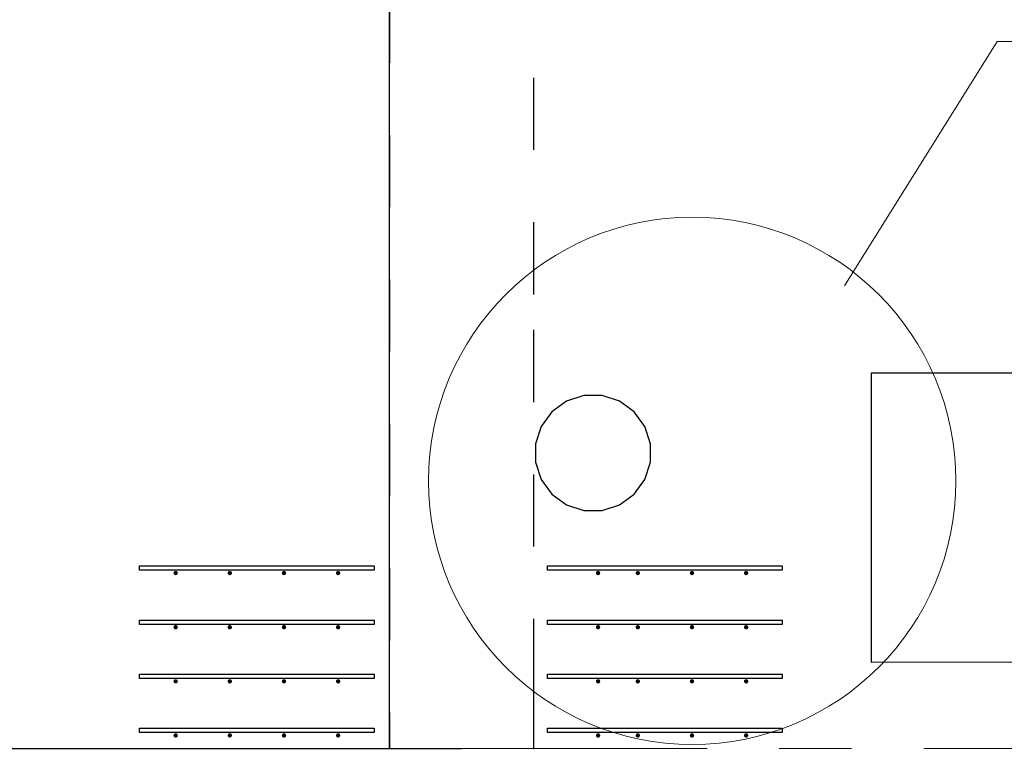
# Model space of a CAD drawing. Header units: metres. Extents: x -38 to 93, y -15 to 21.
# Tile 54 of 256: x 25.52 to 26.88, y 8.98 to 10.01. Entities that reach past the tile are written whole.
import ezdxf

# ---------------------------------------------------------------- set-up
doc = ezdxf.new("R2010")
doc.units = ezdxf.units.M
for name, pattern in [('______11', [0.5, 0.4, -0.05, 0, -0.05]), ('______2', [0.0405, 0.03, -0.0105]), ('______5', [1.1, 0.8, -0.1, 0.1, -0.1])]:
    doc.linetypes.add(name, pattern=pattern)
for name, color, linetype, lineweight in [('XR$1$Осевая линия (1)', 7, '______5', 13), ('XR$4$Арматурный каркас 01', 4, 'Continuous', 35), ('XR$4$Общий слой (1)_1', 7, 'Continuous', 13), ('XR$4$Перекрытие (1)', 7, 'Continuous', 35)]:
    doc.layers.add(name, color=color, linetype=linetype, lineweight=lineweight)
doc.layers.add('XR$6$Стена_ бетон несущ.', color=7, linetype='Continuous', lineweight=70, true_color=0xb4b496)

msp = doc.modelspace()

# ---------------------------------------------------------------- hatches: boundary and pattern name
at = {"layer": 'XR$4$Арматурный каркас 01', "linetype": 'Continuous', "lineweight": 50, "transparency": 33554687}
for points in [[(25.737, 9.2432), (25.7368, 9.2444), (25.7362, 9.2454), (25.7352, 9.246), (25.734, 9.2462), (25.7329, 9.246), (25.7319, 9.2454), (25.7313, 9.2444), (25.731, 9.2432), (25.7313, 9.2421), (25.7319, 9.2411), (25.7329, 9.2405), (25.734, 9.2402), (25.7352, 9.2405), (25.7362, 9.2411), (25.7368, 9.2421)], [(25.737, 9.2432), (25.7368, 9.2444), (25.7362, 9.2454), (25.7352, 9.246), (25.734, 9.2462), (25.7329, 9.246), (25.7319, 9.2454), (25.7313, 9.2444), (25.731, 9.2432), (25.7313, 9.2421), (25.7319, 9.2411), (25.7329, 9.2405), (25.734, 9.2402), (25.7352, 9.2405), (25.7362, 9.2411), (25.7368, 9.2421)], [(25.812, 9.2432), (25.8118, 9.2444), (25.8112, 9.2454), (25.8102, 9.246), (25.809, 9.2462), (25.8079, 9.246), (25.8069, 9.2454), (25.8063, 9.2444), (25.806, 9.2432), (25.8063, 9.2421), (25.8069, 9.2411), (25.8079, 9.2405), (25.809, 9.2402), (25.8102, 9.2405), (25.8112, 9.2411), (25.8118, 9.2421)], [(25.812, 9.2432), (25.8118, 9.2444), (25.8112, 9.2454), (25.8102, 9.246), (25.809, 9.2462), (25.8079, 9.246), (25.8069, 9.2454), (25.8063, 9.2444), (25.806, 9.2432), (25.8063, 9.2421), (25.8069, 9.2411), (25.8079, 9.2405), (25.809, 9.2402), (25.8102, 9.2405), (25.8112, 9.2411), (25.8118, 9.2421)], [(25.887, 9.2432), (25.8868, 9.2444), (25.8862, 9.2454), (25.8852, 9.246), (25.884, 9.2462), (25.8829, 9.246), (25.8819, 9.2454), (25.8813, 9.2444), (25.881, 9.2432), (25.8813, 9.2421), (25.8819, 9.2411), (25.8829, 9.2405), (25.884, 9.2402), (25.8852, 9.2405), (25.8862, 9.2411), (25.8868, 9.2421)], [(25.887, 9.2432), (25.8868, 9.2444), (25.8862, 9.2454), (25.8852, 9.246), (25.884, 9.2462), (25.8829, 9.246), (25.8819, 9.2454), (25.8813, 9.2444), (25.881, 9.2432), (25.8813, 9.2421), (25.8819, 9.2411), (25.8829, 9.2405), (25.884, 9.2402), (25.8852, 9.2405), (25.8862, 9.2411), (25.8868, 9.2421)], [(25.962, 9.2432), (25.9618, 9.2444), (25.9612, 9.2454), (25.9602, 9.246), (25.959, 9.2462), (25.9579, 9.246), (25.9569, 9.2454), (25.9563, 9.2444), (25.956, 9.2432), (25.9563, 9.2421), (25.9569, 9.2411), (25.9579, 9.2405), (25.959, 9.2402), (25.9602, 9.2405), (25.9612, 9.2411), (25.9618, 9.2421)], [(25.962, 9.2432), (25.9618, 9.2444), (25.9612, 9.2454), (25.9602, 9.246), (25.959, 9.2462), (25.9579, 9.246), (25.9569, 9.2454), (25.9563, 9.2444), (25.956, 9.2432), (25.9563, 9.2421), (25.9569, 9.2411), (25.9579, 9.2405), (25.959, 9.2402), (25.9602, 9.2405), (25.9612, 9.2411), (25.9618, 9.2421)], [(26.322, 9.2432), (26.3218, 9.2444), (26.3212, 9.2454), (26.3202, 9.246), (26.319, 9.2462), (26.3179, 9.246), (26.3169, 9.2454), (26.3163, 9.2444), (26.316, 9.2432), (26.3163, 9.2421), (26.3169, 9.2411), (26.3179, 9.2405), (26.319, 9.2402), (26.3202, 9.2405), (26.3212, 9.2411), (26.3218, 9.2421)], [(26.322, 9.2432), (26.3218, 9.2444), (26.3212, 9.2454), (26.3202, 9.246), (26.319, 9.2462), (26.3179, 9.246), (26.3169, 9.2454), (26.3163, 9.2444), (26.316, 9.2432), (26.3163, 9.2421), (26.3169, 9.2411), (26.3179, 9.2405), (26.319, 9.2402), (26.3202, 9.2405), (26.3212, 9.2411), (26.3218, 9.2421)], [(26.377, 9.2432), (26.3768, 9.2444), (26.3762, 9.2454), (26.3752, 9.246), (26.374, 9.2462), (26.3729, 9.246), (26.3719, 9.2454), (26.3713, 9.2444), (26.371, 9.2432), (26.3713, 9.2421), (26.3719, 9.2411), (26.3729, 9.2405), (26.374, 9.2402), (26.3752, 9.2405), (26.3762, 9.2411), (26.3768, 9.2421)], [(26.377, 9.2432), (26.3768, 9.2444), (26.3762, 9.2454), (26.3752, 9.246), (26.374, 9.2462), (26.3729, 9.246), (26.3719, 9.2454), (26.3713, 9.2444), (26.371, 9.2432), (26.3713, 9.2421), (26.3719, 9.2411), (26.3729, 9.2405), (26.374, 9.2402), (26.3752, 9.2405), (26.3762, 9.2411), (26.3768, 9.2421)], [(26.452, 9.2432), (26.4518, 9.2444), (26.4512, 9.2454), (26.4502, 9.246), (26.449, 9.2462), (26.4479, 9.246), (26.4469, 9.2454), (26.4463, 9.2444), (26.446, 9.2432), (26.4463, 9.2421), (26.4469, 9.2411), (26.4479, 9.2405), (26.449, 9.2402), (26.4502, 9.2405), (26.4512, 9.2411), (26.4518, 9.2421)], [(26.452, 9.2432), (26.4518, 9.2444), (26.4512, 9.2454), (26.4502, 9.246), (26.449, 9.2462), (26.4479, 9.246), (26.4469, 9.2454), (26.4463, 9.2444), (26.446, 9.2432), (26.4463, 9.2421), (26.4469, 9.2411), (26.4479, 9.2405), (26.449, 9.2402), (26.4502, 9.2405), (26.4512, 9.2411), (26.4518, 9.2421)], [(26.527, 9.2432), (26.5268, 9.2444), (26.5262, 9.2454), (26.5252, 9.246), (26.524, 9.2462), (26.5229, 9.246), (26.5219, 9.2454), (26.5213, 9.2444), (26.521, 9.2432), (26.5213, 9.2421), (26.5219, 9.2411), (26.5229, 9.2405), (26.524, 9.2402), (26.5252, 9.2405), (26.5262, 9.2411), (26.5268, 9.2421)], [(26.527, 9.2432), (26.5268, 9.2444), (26.5262, 9.2454), (26.5252, 9.246), (26.524, 9.2462), (26.5229, 9.246), (26.5219, 9.2454), (26.5213, 9.2444), (26.521, 9.2432), (26.5213, 9.2421), (26.5219, 9.2411), (26.5229, 9.2405), (26.524, 9.2402), (26.5252, 9.2405), (26.5262, 9.2411), (26.5268, 9.2421)], [(25.737, 9.1682), (25.7368, 9.1694), (25.7362, 9.1704), (25.7352, 9.171), (25.734, 9.1712), (25.7329, 9.171), (25.7319, 9.1704), (25.7313, 9.1694), (25.731, 9.1682), (25.7313, 9.1671), (25.7319, 9.1661), (25.7329, 9.1655), (25.734, 9.1652), (25.7352, 9.1655), (25.7362, 9.1661), (25.7368, 9.1671)], [(25.737, 9.1682), (25.7368, 9.1694), (25.7362, 9.1704), (25.7352, 9.171), (25.734, 9.1712), (25.7329, 9.171), (25.7319, 9.1704), (25.7313, 9.1694), (25.731, 9.1682), (25.7313, 9.1671), (25.7319, 9.1661), (25.7329, 9.1655), (25.734, 9.1652), (25.7352, 9.1655), (25.7362, 9.1661), (25.7368, 9.1671)], [(25.812, 9.1682), (25.8118, 9.1694), (25.8112, 9.1704), (25.8102, 9.171), (25.809, 9.1712), (25.8079, 9.171), (25.8069, 9.1704), (25.8063, 9.1694), (25.806, 9.1682), (25.8063, 9.1671), (25.8069, 9.1661), (25.8079, 9.1655), (25.809, 9.1652), (25.8102, 9.1655), (25.8112, 9.1661), (25.8118, 9.1671)], [(25.812, 9.1682), (25.8118, 9.1694), (25.8112, 9.1704), (25.8102, 9.171), (25.809, 9.1712), (25.8079, 9.171), (25.8069, 9.1704), (25.8063, 9.1694), (25.806, 9.1682), (25.8063, 9.1671), (25.8069, 9.1661), (25.8079, 9.1655), (25.809, 9.1652), (25.8102, 9.1655), (25.8112, 9.1661), (25.8118, 9.1671)], [(25.887, 9.1682), (25.8868, 9.1694), (25.8862, 9.1704), (25.8852, 9.171), (25.884, 9.1712), (25.8829, 9.171), (25.8819, 9.1704), (25.8813, 9.1694), (25.881, 9.1682), (25.8813, 9.1671), (25.8819, 9.1661), (25.8829, 9.1655), (25.884, 9.1652), (25.8852, 9.1655), (25.8862, 9.1661), (25.8868, 9.1671)], [(25.887, 9.1682), (25.8868, 9.1694), (25.8862, 9.1704), (25.8852, 9.171), (25.884, 9.1712), (25.8829, 9.171), (25.8819, 9.1704), (25.8813, 9.1694), (25.881, 9.1682), (25.8813, 9.1671), (25.8819, 9.1661), (25.8829, 9.1655), (25.884, 9.1652), (25.8852, 9.1655), (25.8862, 9.1661), (25.8868, 9.1671)], [(25.962, 9.1682), (25.9618, 9.1694), (25.9612, 9.1704), (25.9602, 9.171), (25.959, 9.1712), (25.9579, 9.171), (25.9569, 9.1704), (25.9563, 9.1694), (25.956, 9.1682), (25.9563, 9.1671), (25.9569, 9.1661), (25.9579, 9.1655), (25.959, 9.1652), (25.9602, 9.1655), (25.9612, 9.1661), (25.9618, 9.1671)], [(25.962, 9.1682), (25.9618, 9.1694), (25.9612, 9.1704), (25.9602, 9.171), (25.959, 9.1712), (25.9579, 9.171), (25.9569, 9.1704), (25.9563, 9.1694), (25.956, 9.1682), (25.9563, 9.1671), (25.9569, 9.1661), (25.9579, 9.1655), (25.959, 9.1652), (25.9602, 9.1655), (25.9612, 9.1661), (25.9618, 9.1671)], [(26.322, 9.1682), (26.3218, 9.1694), (26.3212, 9.1704), (26.3202, 9.171), (26.319, 9.1712), (26.3179, 9.171), (26.3169, 9.1704), (26.3163, 9.1694), (26.316, 9.1682), (26.3163, 9.1671), (26.3169, 9.1661), (26.3179, 9.1655), (26.319, 9.1652), (26.3202, 9.1655), (26.3212, 9.1661), (26.3218, 9.1671)], [(26.322, 9.1682), (26.3218, 9.1694), (26.3212, 9.1704), (26.3202, 9.171), (26.319, 9.1712), (26.3179, 9.171), (26.3169, 9.1704), (26.3163, 9.1694), (26.316, 9.1682), (26.3163, 9.1671), (26.3169, 9.1661), (26.3179, 9.1655), (26.319, 9.1652), (26.3202, 9.1655), (26.3212, 9.1661), (26.3218, 9.1671)], [(26.377, 9.1682), (26.3768, 9.1694), (26.3762, 9.1704), (26.3752, 9.171), (26.374, 9.1712), (26.3729, 9.171), (26.3719, 9.1704), (26.3713, 9.1694), (26.371, 9.1682), (26.3713, 9.1671), (26.3719, 9.1661), (26.3729, 9.1655), (26.374, 9.1652), (26.3752, 9.1655), (26.3762, 9.1661), (26.3768, 9.1671)], [(26.377, 9.1682), (26.3768, 9.1694), (26.3762, 9.1704), (26.3752, 9.171), (26.374, 9.1712), (26.3729, 9.171), (26.3719, 9.1704), (26.3713, 9.1694), (26.371, 9.1682), (26.3713, 9.1671), (26.3719, 9.1661), (26.3729, 9.1655), (26.374, 9.1652), (26.3752, 9.1655), (26.3762, 9.1661), (26.3768, 9.1671)], [(26.452, 9.1682), (26.4518, 9.1694), (26.4512, 9.1704), (26.4502, 9.171), (26.449, 9.1712), (26.4479, 9.171), (26.4469, 9.1704), (26.4463, 9.1694), (26.446, 9.1682), (26.4463, 9.1671), (26.4469, 9.1661), (26.4479, 9.1655), (26.449, 9.1652), (26.4502, 9.1655), (26.4512, 9.1661), (26.4518, 9.1671)], [(26.452, 9.1682), (26.4518, 9.1694), (26.4512, 9.1704), (26.4502, 9.171), (26.449, 9.1712), (26.4479, 9.171), (26.4469, 9.1704), (26.4463, 9.1694), (26.446, 9.1682), (26.4463, 9.1671), (26.4469, 9.1661), (26.4479, 9.1655), (26.449, 9.1652), (26.4502, 9.1655), (26.4512, 9.1661), (26.4518, 9.1671)], [(26.527, 9.1682), (26.5268, 9.1694), (26.5262, 9.1704), (26.5252, 9.171), (26.524, 9.1712), (26.5229, 9.171), (26.5219, 9.1704), (26.5213, 9.1694), (26.521, 9.1682), (26.5213, 9.1671), (26.5219, 9.1661), (26.5229, 9.1655), (26.524, 9.1652), (26.5252, 9.1655), (26.5262, 9.1661), (26.5268, 9.1671)], [(26.527, 9.1682), (26.5268, 9.1694), (26.5262, 9.1704), (26.5252, 9.171), (26.524, 9.1712), (26.5229, 9.171), (26.5219, 9.1704), (26.5213, 9.1694), (26.521, 9.1682), (26.5213, 9.1671), (26.5219, 9.1661), (26.5229, 9.1655), (26.524, 9.1652), (26.5252, 9.1655), (26.5262, 9.1661), (26.5268, 9.1671)], [(25.737, 9.0932), (25.7368, 9.0944), (25.7362, 9.0954), (25.7352, 9.096), (25.734, 9.0962), (25.7329, 9.096), (25.7319, 9.0954), (25.7313, 9.0944), (25.731, 9.0932), (25.7313, 9.0921), (25.7319, 9.0911), (25.7329, 9.0905), (25.734, 9.0902), (25.7352, 9.0905), (25.7362, 9.0911), (25.7368, 9.0921)], [(25.737, 9.0932), (25.7368, 9.0944), (25.7362, 9.0954), (25.7352, 9.096), (25.734, 9.0962), (25.7329, 9.096), (25.7319, 9.0954), (25.7313, 9.0944), (25.731, 9.0932), (25.7313, 9.0921), (25.7319, 9.0911), (25.7329, 9.0905), (25.734, 9.0902), (25.7352, 9.0905), (25.7362, 9.0911), (25.7368, 9.0921)], [(25.812, 9.0932), (25.8118, 9.0944), (25.8112, 9.0954), (25.8102, 9.096), (25.809, 9.0962), (25.8079, 9.096), (25.8069, 9.0954), (25.8063, 9.0944), (25.806, 9.0932), (25.8063, 9.0921), (25.8069, 9.0911), (25.8079, 9.0905), (25.809, 9.0902), (25.8102, 9.0905), (25.8112, 9.0911), (25.8118, 9.0921)], [(25.812, 9.0932), (25.8118, 9.0944), (25.8112, 9.0954), (25.8102, 9.096), (25.809, 9.0962), (25.8079, 9.096), (25.8069, 9.0954), (25.8063, 9.0944), (25.806, 9.0932), (25.8063, 9.0921), (25.8069, 9.0911), (25.8079, 9.0905), (25.809, 9.0902), (25.8102, 9.0905), (25.8112, 9.0911), (25.8118, 9.0921)], [(25.887, 9.0932), (25.8868, 9.0944), (25.8862, 9.0954), (25.8852, 9.096), (25.884, 9.0962), (25.8829, 9.096), (25.8819, 9.0954), (25.8813, 9.0944), (25.881, 9.0932), (25.8813, 9.0921), (25.8819, 9.0911), (25.8829, 9.0905), (25.884, 9.0902), (25.8852, 9.0905), (25.8862, 9.0911), (25.8868, 9.0921)], [(25.887, 9.0932), (25.8868, 9.0944), (25.8862, 9.0954), (25.8852, 9.096), (25.884, 9.0962), (25.8829, 9.096), (25.8819, 9.0954), (25.8813, 9.0944), (25.881, 9.0932), (25.8813, 9.0921), (25.8819, 9.0911), (25.8829, 9.0905), (25.884, 9.0902), (25.8852, 9.0905), (25.8862, 9.0911), (25.8868, 9.0921)], [(25.962, 9.0932), (25.9618, 9.0944), (25.9612, 9.0954), (25.9602, 9.096), (25.959, 9.0962), (25.9579, 9.096), (25.9569, 9.0954), (25.9563, 9.0944), (25.956, 9.0932), (25.9563, 9.0921), (25.9569, 9.0911), (25.9579, 9.0905), (25.959, 9.0902), (25.9602, 9.0905), (25.9612, 9.0911), (25.9618, 9.0921)], [(25.962, 9.0932), (25.9618, 9.0944), (25.9612, 9.0954), (25.9602, 9.096), (25.959, 9.0962), (25.9579, 9.096), (25.9569, 9.0954), (25.9563, 9.0944), (25.956, 9.0932), (25.9563, 9.0921), (25.9569, 9.0911), (25.9579, 9.0905), (25.959, 9.0902), (25.9602, 9.0905), (25.9612, 9.0911), (25.9618, 9.0921)], [(26.322, 9.0932), (26.3218, 9.0944), (26.3212, 9.0954), (26.3202, 9.096), (26.319, 9.0962), (26.3179, 9.096), (26.3169, 9.0954), (26.3163, 9.0944), (26.316, 9.0932), (26.3163, 9.0921), (26.3169, 9.0911), (26.3179, 9.0905), (26.319, 9.0902), (26.3202, 9.0905), (26.3212, 9.0911), (26.3218, 9.0921)], [(26.322, 9.0932), (26.3218, 9.0944), (26.3212, 9.0954), (26.3202, 9.096), (26.319, 9.0962), (26.3179, 9.096), (26.3169, 9.0954), (26.3163, 9.0944), (26.316, 9.0932), (26.3163, 9.0921), (26.3169, 9.0911), (26.3179, 9.0905), (26.319, 9.0902), (26.3202, 9.0905), (26.3212, 9.0911), (26.3218, 9.0921)], [(26.377, 9.0932), (26.3768, 9.0944), (26.3762, 9.0954), (26.3752, 9.096), (26.374, 9.0962), (26.3729, 9.096), (26.3719, 9.0954), (26.3713, 9.0944), (26.371, 9.0932), (26.3713, 9.0921), (26.3719, 9.0911), (26.3729, 9.0905), (26.374, 9.0902), (26.3752, 9.0905), (26.3762, 9.0911), (26.3768, 9.0921)], [(26.377, 9.0932), (26.3768, 9.0944), (26.3762, 9.0954), (26.3752, 9.096), (26.374, 9.0962), (26.3729, 9.096), (26.3719, 9.0954), (26.3713, 9.0944), (26.371, 9.0932), (26.3713, 9.0921), (26.3719, 9.0911), (26.3729, 9.0905), (26.374, 9.0902), (26.3752, 9.0905), (26.3762, 9.0911), (26.3768, 9.0921)], [(26.452, 9.0932), (26.4518, 9.0944), (26.4512, 9.0954), (26.4502, 9.096), (26.449, 9.0962), (26.4479, 9.096), (26.4469, 9.0954), (26.4463, 9.0944), (26.446, 9.0932), (26.4463, 9.0921), (26.4469, 9.0911), (26.4479, 9.0905), (26.449, 9.0902), (26.4502, 9.0905), (26.4512, 9.0911), (26.4518, 9.0921)], [(26.452, 9.0932), (26.4518, 9.0944), (26.4512, 9.0954), (26.4502, 9.096), (26.449, 9.0962), (26.4479, 9.096), (26.4469, 9.0954), (26.4463, 9.0944), (26.446, 9.0932), (26.4463, 9.0921), (26.4469, 9.0911), (26.4479, 9.0905), (26.449, 9.0902), (26.4502, 9.0905), (26.4512, 9.0911), (26.4518, 9.0921)], [(26.527, 9.0932), (26.5268, 9.0944), (26.5262, 9.0954), (26.5252, 9.096), (26.524, 9.0962), (26.5229, 9.096), (26.5219, 9.0954), (26.5213, 9.0944), (26.521, 9.0932), (26.5213, 9.0921), (26.5219, 9.0911), (26.5229, 9.0905), (26.524, 9.0902), (26.5252, 9.0905), (26.5262, 9.0911), (26.5268, 9.0921)], [(26.527, 9.0932), (26.5268, 9.0944), (26.5262, 9.0954), (26.5252, 9.096), (26.524, 9.0962), (26.5229, 9.096), (26.5219, 9.0954), (26.5213, 9.0944), (26.521, 9.0932), (26.5213, 9.0921), (26.5219, 9.0911), (26.5229, 9.0905), (26.524, 9.0902), (26.5252, 9.0905), (26.5262, 9.0911), (26.5268, 9.0921)], [(25.737, 9.0182), (25.7368, 9.0194), (25.7362, 9.0204), (25.7352, 9.021), (25.734, 9.0212), (25.7329, 9.021), (25.7319, 9.0204), (25.7313, 9.0194), (25.731, 9.0182), (25.7313, 9.0171), (25.7319, 9.0161), (25.7329, 9.0155), (25.734, 9.0152), (25.7352, 9.0155), (25.7362, 9.0161), (25.7368, 9.0171)], [(25.737, 9.0182), (25.7368, 9.0194), (25.7362, 9.0204), (25.7352, 9.021), (25.734, 9.0212), (25.7329, 9.021), (25.7319, 9.0204), (25.7313, 9.0194), (25.731, 9.0182), (25.7313, 9.0171), (25.7319, 9.0161), (25.7329, 9.0155), (25.734, 9.0152), (25.7352, 9.0155), (25.7362, 9.0161), (25.7368, 9.0171)], [(25.812, 9.0182), (25.8118, 9.0194), (25.8112, 9.0204), (25.8102, 9.021), (25.809, 9.0212), (25.8079, 9.021), (25.8069, 9.0204), (25.8063, 9.0194), (25.806, 9.0182), (25.8063, 9.0171), (25.8069, 9.0161), (25.8079, 9.0155), (25.809, 9.0152), (25.8102, 9.0155), (25.8112, 9.0161), (25.8118, 9.0171)], [(25.812, 9.0182), (25.8118, 9.0194), (25.8112, 9.0204), (25.8102, 9.021), (25.809, 9.0212), (25.8079, 9.021), (25.8069, 9.0204), (25.8063, 9.0194), (25.806, 9.0182), (25.8063, 9.0171), (25.8069, 9.0161), (25.8079, 9.0155), (25.809, 9.0152), (25.8102, 9.0155), (25.8112, 9.0161), (25.8118, 9.0171)], [(25.887, 9.0182), (25.8868, 9.0194), (25.8862, 9.0204), (25.8852, 9.021), (25.884, 9.0212), (25.8829, 9.021), (25.8819, 9.0204), (25.8813, 9.0194), (25.881, 9.0182), (25.8813, 9.0171), (25.8819, 9.0161), (25.8829, 9.0155), (25.884, 9.0152), (25.8852, 9.0155), (25.8862, 9.0161), (25.8868, 9.0171)], [(25.887, 9.0182), (25.8868, 9.0194), (25.8862, 9.0204), (25.8852, 9.021), (25.884, 9.0212), (25.8829, 9.021), (25.8819, 9.0204), (25.8813, 9.0194), (25.881, 9.0182), (25.8813, 9.0171), (25.8819, 9.0161), (25.8829, 9.0155), (25.884, 9.0152), (25.8852, 9.0155), (25.8862, 9.0161), (25.8868, 9.0171)], [(25.962, 9.0182), (25.9618, 9.0194), (25.9612, 9.0204), (25.9602, 9.021), (25.959, 9.0212), (25.9579, 9.021), (25.9569, 9.0204), (25.9563, 9.0194), (25.956, 9.0182), (25.9563, 9.0171), (25.9569, 9.0161), (25.9579, 9.0155), (25.959, 9.0152), (25.9602, 9.0155), (25.9612, 9.0161), (25.9618, 9.0171)], [(25.962, 9.0182), (25.9618, 9.0194), (25.9612, 9.0204), (25.9602, 9.021), (25.959, 9.0212), (25.9579, 9.021), (25.9569, 9.0204), (25.9563, 9.0194), (25.956, 9.0182), (25.9563, 9.0171), (25.9569, 9.0161), (25.9579, 9.0155), (25.959, 9.0152), (25.9602, 9.0155), (25.9612, 9.0161), (25.9618, 9.0171)], [(26.322, 9.0182), (26.3218, 9.0194), (26.3212, 9.0204), (26.3202, 9.021), (26.319, 9.0212), (26.3179, 9.021), (26.3169, 9.0204), (26.3163, 9.0194), (26.316, 9.0182), (26.3163, 9.0171), (26.3169, 9.0161), (26.3179, 9.0155), (26.319, 9.0152), (26.3202, 9.0155), (26.3212, 9.0161), (26.3218, 9.0171)], [(26.322, 9.0182), (26.3218, 9.0194), (26.3212, 9.0204), (26.3202, 9.021), (26.319, 9.0212), (26.3179, 9.021), (26.3169, 9.0204), (26.3163, 9.0194), (26.316, 9.0182), (26.3163, 9.0171), (26.3169, 9.0161), (26.3179, 9.0155), (26.319, 9.0152), (26.3202, 9.0155), (26.3212, 9.0161), (26.3218, 9.0171)], [(26.377, 9.0182), (26.3768, 9.0194), (26.3762, 9.0204), (26.3752, 9.021), (26.374, 9.0212), (26.3729, 9.021), (26.3719, 9.0204), (26.3713, 9.0194), (26.371, 9.0182), (26.3713, 9.0171), (26.3719, 9.0161), (26.3729, 9.0155), (26.374, 9.0152), (26.3752, 9.0155), (26.3762, 9.0161), (26.3768, 9.0171)], [(26.377, 9.0182), (26.3768, 9.0194), (26.3762, 9.0204), (26.3752, 9.021), (26.374, 9.0212), (26.3729, 9.021), (26.3719, 9.0204), (26.3713, 9.0194), (26.371, 9.0182), (26.3713, 9.0171), (26.3719, 9.0161), (26.3729, 9.0155), (26.374, 9.0152), (26.3752, 9.0155), (26.3762, 9.0161), (26.3768, 9.0171)], [(26.452, 9.0182), (26.4518, 9.0194), (26.4512, 9.0204), (26.4502, 9.021), (26.449, 9.0212), (26.4479, 9.021), (26.4469, 9.0204), (26.4463, 9.0194), (26.446, 9.0182), (26.4463, 9.0171), (26.4469, 9.0161), (26.4479, 9.0155), (26.449, 9.0152), (26.4502, 9.0155), (26.4512, 9.0161), (26.4518, 9.0171)], [(26.452, 9.0182), (26.4518, 9.0194), (26.4512, 9.0204), (26.4502, 9.021), (26.449, 9.0212), (26.4479, 9.021), (26.4469, 9.0204), (26.4463, 9.0194), (26.446, 9.0182), (26.4463, 9.0171), (26.4469, 9.0161), (26.4479, 9.0155), (26.449, 9.0152), (26.4502, 9.0155), (26.4512, 9.0161), (26.4518, 9.0171)], [(26.527, 9.0182), (26.5268, 9.0194), (26.5262, 9.0204), (26.5252, 9.021), (26.524, 9.0212), (26.5229, 9.021), (26.5219, 9.0204), (26.5213, 9.0194), (26.521, 9.0182), (26.5213, 9.0171), (26.5219, 9.0161), (26.5229, 9.0155), (26.524, 9.0152), (26.5252, 9.0155), (26.5262, 9.0161), (26.5268, 9.0171)], [(26.527, 9.0182), (26.5268, 9.0194), (26.5262, 9.0204), (26.5252, 9.021), (26.524, 9.0212), (26.5229, 9.021), (26.5219, 9.0204), (26.5213, 9.0194), (26.521, 9.0182), (26.5213, 9.0171), (26.5219, 9.0161), (26.5229, 9.0155), (26.524, 9.0152), (26.5252, 9.0155), (26.5262, 9.0161), (26.5268, 9.0171)]]:
    msp.add_hatch(color=2, dxfattribs=at).paths.add_polyline_path(points)

# ---------------------------------------------------------------- linework, layer by layer
at = {"layer": 'XR$1$Осевая линия (1)', "color": 253, "linetype": '______11', "lineweight": 13, "true_color": 0xa0a0a0, "transparency": 33554687}
for p, q in [((26.03, 8.34), (26.03, 19.78)), ((-2.63, 9), (62.6, 9))]:
    msp.add_line(p, q, dxfattribs=at)
at = {"layer": 'XR$4$Арматурный каркас 01', "color": 2, "linetype": 'Continuous', "lineweight": 25, "transparency": 33554687}
for points in [[(26.009, 9.2472), (25.684, 9.2472), (25.684, 9.2532), (26.009, 9.2532), (26.009, 9.2472)], [(26.009, 9.2472), (25.684, 9.2472), (25.684, 9.2532), (26.009, 9.2532), (26.009, 9.2472)], [(26.009, 9.2472), (25.684, 9.2472), (25.684, 9.2532), (26.009, 9.2532), (26.009, 9.2472)], [(26.009, 9.2472), (25.684, 9.2472), (25.684, 9.2532), (26.009, 9.2532), (26.009, 9.2472)], [(26.249, 9.2532), (26.574, 9.2532), (26.574, 9.2472), (26.249, 9.2472), (26.249, 9.2532)], [(26.249, 9.2532), (26.574, 9.2532), (26.574, 9.2472), (26.249, 9.2472), (26.249, 9.2532)], [(26.249, 9.2532), (26.574, 9.2532), (26.574, 9.2472), (26.249, 9.2472), (26.249, 9.2532)], [(26.249, 9.2532), (26.574, 9.2532), (26.574, 9.2472), (26.249, 9.2472), (26.249, 9.2532)], [(26.009, 9.1722), (25.684, 9.1722), (25.684, 9.1782), (26.009, 9.1782), (26.009, 9.1722)], [(26.009, 9.1722), (25.684, 9.1722), (25.684, 9.1782), (26.009, 9.1782), (26.009, 9.1722)], [(26.009, 9.1722), (25.684, 9.1722), (25.684, 9.1782), (26.009, 9.1782), (26.009, 9.1722)], [(26.009, 9.1722), (25.684, 9.1722), (25.684, 9.1782), (26.009, 9.1782), (26.009, 9.1722)], [(26.249, 9.1782), (26.574, 9.1782), (26.574, 9.1722), (26.249, 9.1722), (26.249, 9.1782)], [(26.249, 9.1782), (26.574, 9.1782), (26.574, 9.1722), (26.249, 9.1722), (26.249, 9.1782)], [(26.249, 9.1782), (26.574, 9.1782), (26.574, 9.1722), (26.249, 9.1722), (26.249, 9.1782)], [(26.249, 9.1782), (26.574, 9.1782), (26.574, 9.1722), (26.249, 9.1722), (26.249, 9.1782)], [(26.009, 9.0972), (25.684, 9.0972), (25.684, 9.1032), (26.009, 9.1032), (26.009, 9.0972)], [(26.009, 9.0972), (25.684, 9.0972), (25.684, 9.1032), (26.009, 9.1032), (26.009, 9.0972)], [(26.009, 9.0972), (25.684, 9.0972), (25.684, 9.1032), (26.009, 9.1032), (26.009, 9.0972)], [(26.009, 9.0972), (25.684, 9.0972), (25.684, 9.1032), (26.009, 9.1032), (26.009, 9.0972)], [(26.249, 9.1032), (26.574, 9.1032), (26.574, 9.0972), (26.249, 9.0972), (26.249, 9.1032)], [(26.249, 9.1032), (26.574, 9.1032), (26.574, 9.0972), (26.249, 9.0972), (26.249, 9.1032)], [(26.249, 9.1032), (26.574, 9.1032), (26.574, 9.0972), (26.249, 9.0972), (26.249, 9.1032)], [(26.249, 9.1032), (26.574, 9.1032), (26.574, 9.0972), (26.249, 9.0972), (26.249, 9.1032)], [(26.009, 9.0222), (25.684, 9.0222), (25.684, 9.0282), (26.009, 9.0282), (26.009, 9.0222)], [(26.009, 9.0222), (25.684, 9.0222), (25.684, 9.0282), (26.009, 9.0282), (26.009, 9.0222)], [(26.009, 9.0222), (25.684, 9.0222), (25.684, 9.0282), (26.009, 9.0282), (26.009, 9.0222)], [(26.009, 9.0222), (25.684, 9.0222), (25.684, 9.0282), (26.009, 9.0282), (26.009, 9.0222)], [(26.249, 9.0282), (26.574, 9.0282), (26.574, 9.0222), (26.249, 9.0222), (26.249, 9.0282)], [(26.249, 9.0282), (26.574, 9.0282), (26.574, 9.0222), (26.249, 9.0222), (26.249, 9.0282)], [(26.249, 9.0282), (26.574, 9.0282), (26.574, 9.0222), (26.249, 9.0222), (26.249, 9.0282)], [(26.249, 9.0282), (26.574, 9.0282), (26.574, 9.0222), (26.249, 9.0222), (26.249, 9.0282)]]:
    msp.add_lwpolyline(points, dxfattribs=at)
at = {"layer": 'XR$4$Общий слой (1)_1', "color": 7, "linetype": 'Continuous', "lineweight": 13, "transparency": 33554687}
msp.add_lwpolyline([(26.6602, 9.6411), (26.8716, 9.9797), (28.0116, 9.9797)], dxfattribs=at)
msp.add_circle((26.4494, 9.371), 0.3652, dxfattribs=at)
at = {"layer": 'XR$4$Перекрытие (1)', "color": 7, "linetype": 'Continuous', "lineweight": 25, "transparency": 33554687}
for p, q in [((26.03, 9.0002), (26.03, 16.4002)), ((27.9473, 9.5202), (26.6973, 9.52)), ((26.6973, 9.52), (26.6973, 9.12)), ((26.2754, 9.4815), (26.255, 9.4667)), ((26.2994, 9.4893), (26.2754, 9.4815)), ((26.3246, 9.4893), (26.2994, 9.4893)), ((26.3486, 9.4815), (26.3246, 9.4893)), ((26.3691, 9.4667), (26.3486, 9.4815)), ((26.255, 9.4667), (26.2401, 9.4462)), ((26.3839, 9.4462), (26.3691, 9.4667)), ((26.2401, 9.4462), (26.2323, 9.4222)), ((26.3917, 9.4222), (26.3839, 9.4462)), ((26.2323, 9.4222), (26.2323, 9.397)), ((26.3917, 9.397), (26.3917, 9.4222)), ((26.2323, 9.397), (26.2401, 9.373)), ((26.3839, 9.373), (26.3917, 9.397)), ((26.2401, 9.373), (26.255, 9.3526)), ((26.3691, 9.3526), (26.3839, 9.373)), ((26.255, 9.3526), (26.2754, 9.3377)), ((26.3486, 9.3377), (26.3691, 9.3526)), ((26.2754, 9.3377), (26.2994, 9.3299)), ((26.2994, 9.3299), (26.3246, 9.3299)), ((26.3246, 9.3299), (26.3486, 9.3377)), ((26.6973, 9.12), (27.9473, 9.1202)), ((21.68, 9.0002), (26.03, 9.0002))]:
    msp.add_line(p, q, dxfattribs=at)
at = {"layer": 'XR$6$Стена_ бетон несущ.', "color": 253, "linetype": '______2', "lineweight": -3, "true_color": 0xa0a0a0, "transparency": 33554687}
for p, q in [((26.03, 16.45), (26.03, 9)), ((26.23, 9.8294), (26.23, 10.6396)), ((26.23, 9.6294), (26.23, 9.8294)), ((26.23, 9.08), (26.23, 9.6294)), ((26.23, 9), (26.23, 9.08)), ((26.03, 9), (26.229, 9)), ((26.229, 9), (26.23, 9))]:
    msp.add_line(p, q, dxfattribs=at)

doc.saveas('drawing.dxf')
